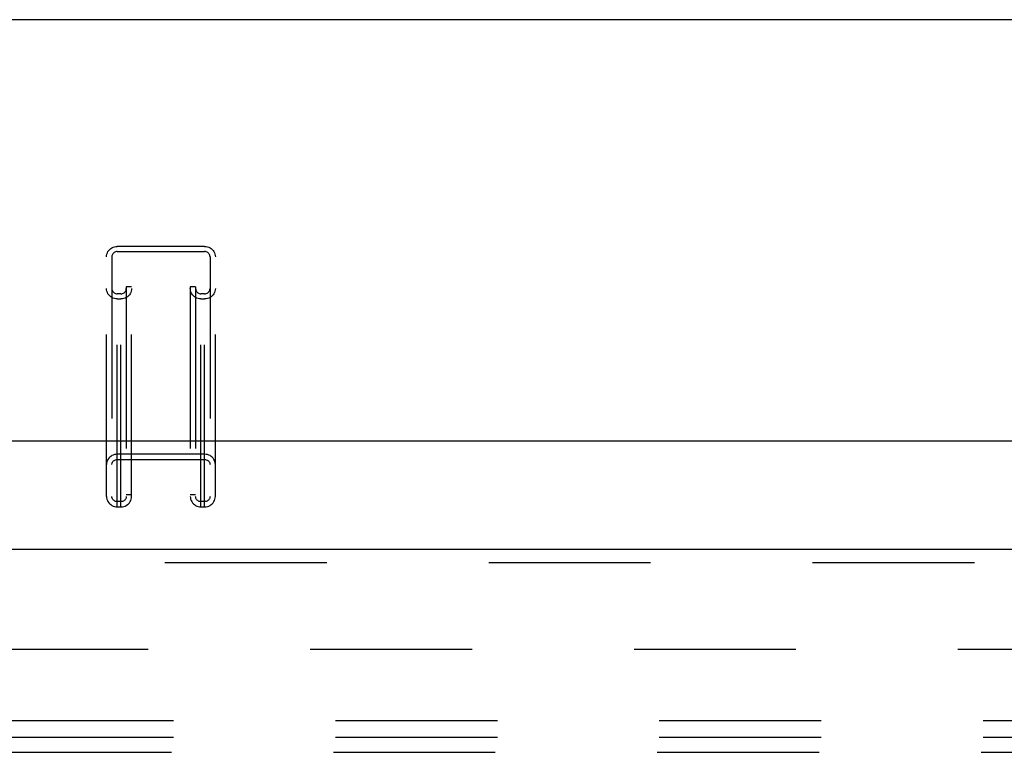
# Model space of a CAD drawing. Header units: inches. Extents: x 0 to 220, y 0 to 142.
# Tile 67 of 76: x 76.99 to 84.34, y 104.07 to 109.55. Entities that reach past the tile are written whole.
import ezdxf

# ---------------------------------------------------------------- set-up
doc = ezdxf.new("R2010")
doc.units = ezdxf.units.IN
doc.header["$LTSCALE"] = 12.090517
doc.header["$MEASUREMENT"] = 0
doc.linetypes.add('HIDDEN', pattern=[0.2, 0.1, -0.1])
doc.layers.get('0').update_dxf_attribs({"linetype": 'CONTINUOUS'})
for name, color, linetype in [('DEFAULT_2', 8, 'HIDDEN'), ('RIGHT_DOOR_ASSEMBLY', 7, 'CONTINUOUS'), ('SUBPANEL', 7, 'CONTINUOUS')]:
    doc.layers.add(name, color=color, linetype=linetype)

msp = doc.modelspace()

# ---------------------------------------------------------------- linework, layer by layer
at = {"color": 7, "linetype": 'Continuous'}
for p, q in [((96.6366, 109.5456), (41.4566, 109.5456)), ((40.5835, 106.3998), (97.5097, 106.3998))]:
    msp.add_line(p, q, dxfattribs=at)
at = {"layer": 'DEFAULT_2', "color": 8, "linetype": 'HIDDEN'}
for p, q in [((77.7204, 105.9069), (77.7204, 107.8522)), ((78.3729, 107.8522), (77.7204, 107.8522)), ((78.3729, 105.9069), (78.3729, 107.8522)), ((77.6404, 105.9842), (77.6404, 107.7749)), ((77.6804, 107.7749), (77.6804, 105.9842)), ((77.7204, 107.8136), (78.3729, 107.8136)), ((78.4129, 107.7749), (78.4129, 105.9842)), ((78.4529, 105.9842), (78.4529, 107.7749)), ((77.7479, 107.4984), (77.7204, 107.4984)), ((77.7479, 105.9069), (77.7479, 107.4984)), ((77.7879, 107.5504), (77.7879, 105.9842)), ((77.8279, 107.5504), (77.7879, 107.5504)), ((77.8279, 105.9842), (77.8279, 107.5504)), ((78.2654, 107.5504), (78.2654, 105.9842)), ((78.3054, 107.5504), (78.2654, 107.5504)), ((78.3054, 107.5504), (78.3054, 105.9842)), ((78.3454, 105.9069), (78.3454, 107.4984)), ((78.3729, 107.4984), (78.3454, 107.4984)), ((77.7204, 107.4598), (77.7479, 107.4598)), ((78.3454, 107.4598), (78.3729, 107.4598)), ((78.3729, 106.2993), (77.7204, 106.2993)), ((77.7204, 106.2607), (78.3729, 106.2607)), ((77.7479, 105.9455), (77.7204, 105.9455)), ((77.8279, 105.9975), (77.7879, 105.9975)), ((78.3054, 105.9975), (78.2654, 105.9975)), ((78.3729, 105.9455), (78.3454, 105.9455)), ((77.7204, 105.9069), (77.7479, 105.9069)), ((78.3454, 105.9069), (78.3729, 105.9069)), ((97.2966, 104.8412), (70.6926, 104.8412))]:
    msp.add_line(p, q, dxfattribs=at)
for points in [[(77.6404, 107.7749), (77.6411, 107.7851), (77.6431, 107.7949), (77.6465, 107.8045), (77.6511, 107.8136), (77.6569, 107.822), (77.6638, 107.8296), (77.6717, 107.8362), (77.6804, 107.8419), (77.6898, 107.8463), (77.6997, 107.8496), (77.7099, 107.8515), (77.7204, 107.8522)], [(78.3729, 107.8522), (78.3834, 107.8515), (78.3936, 107.8496), (78.4035, 107.8463), (78.4129, 107.8419), (78.4216, 107.8362), (78.4295, 107.8296), (78.4364, 107.822), (78.4422, 107.8136), (78.4468, 107.8045), (78.4502, 107.7949), (78.4522, 107.7851), (78.4529, 107.7749)], [(77.7204, 107.8136), (77.7141, 107.8131), (77.708, 107.8117), (77.7022, 107.8094), (77.6969, 107.8062), (77.6921, 107.8023), (77.688, 107.7977), (77.6848, 107.7925), (77.6824, 107.7869), (77.6809, 107.7811), (77.6804, 107.7749)], [(78.4129, 107.7749), (78.4124, 107.7811), (78.4109, 107.7869), (78.4085, 107.7925), (78.4053, 107.7977), (78.4012, 107.8023), (78.3964, 107.8062), (78.3911, 107.8094), (78.3853, 107.8117), (78.3792, 107.8131), (78.3729, 107.8136)], [(77.7204, 107.4598), (77.7099, 107.4605), (77.6997, 107.4624), (77.6898, 107.4657), (77.6804, 107.4702), (77.6717, 107.4758), (77.6638, 107.4824), (77.6569, 107.49), (77.6511, 107.4984), (77.6465, 107.5075), (77.6431, 107.5171), (77.6411, 107.5269), (77.6404, 107.5371)], [(77.6804, 107.5371), (77.6809, 107.531), (77.6824, 107.5251), (77.6848, 107.5195), (77.688, 107.5144), (77.6921, 107.5098), (77.6969, 107.5058), (77.7022, 107.5027), (77.708, 107.5003), (77.7141, 107.4989), (77.7204, 107.4984)], [(77.8279, 107.5371), (77.8272, 107.5269), (77.8252, 107.5171), (77.8218, 107.5075), (77.8172, 107.4984), (77.8114, 107.49), (77.8045, 107.4824), (77.7966, 107.4758), (77.7879, 107.4702), (77.7785, 107.4657), (77.7686, 107.4624), (77.7584, 107.4605), (77.7479, 107.4598)], [(77.7479, 107.4984), (77.7542, 107.4989), (77.7603, 107.5003), (77.7661, 107.5027), (77.7714, 107.5058), (77.7762, 107.5098), (77.7803, 107.5144), (77.7835, 107.5195), (77.7859, 107.5251), (77.7874, 107.531), (77.7879, 107.5371)], [(78.3454, 107.4598), (78.3349, 107.4605), (78.3247, 107.4624), (78.3148, 107.4657), (78.3054, 107.4702), (78.2967, 107.4758), (78.2888, 107.4824), (78.2819, 107.49), (78.2761, 107.4984), (78.2715, 107.5075), (78.2681, 107.5171), (78.2661, 107.5269), (78.2654, 107.5371)], [(78.3054, 107.5371), (78.3059, 107.531), (78.3074, 107.5251), (78.3098, 107.5195), (78.313, 107.5144), (78.3171, 107.5098), (78.3219, 107.5058), (78.3272, 107.5027), (78.333, 107.5003), (78.3391, 107.4989), (78.3454, 107.4984)], [(78.4529, 107.5371), (78.4522, 107.5269), (78.4502, 107.5171), (78.4468, 107.5075), (78.4422, 107.4984), (78.4364, 107.49), (78.4295, 107.4824), (78.4216, 107.4758), (78.4129, 107.4702), (78.4035, 107.4657), (78.3936, 107.4624), (78.3834, 107.4605), (78.3729, 107.4598)], [(78.3729, 107.4984), (78.3792, 107.4989), (78.3853, 107.5003), (78.3911, 107.5027), (78.3964, 107.5058), (78.4012, 107.5098), (78.4053, 107.5144), (78.4085, 107.5195), (78.4109, 107.5251), (78.4124, 107.531), (78.4129, 107.5371)], [(77.7204, 106.2993), (77.7099, 106.2986), (77.6997, 106.2967), (77.6898, 106.2934), (77.6804, 106.289), (77.6717, 106.2833), (77.6638, 106.2767), (77.6569, 106.2691), (77.6511, 106.2607), (77.6465, 106.2516), (77.6431, 106.242), (77.6411, 106.2322), (77.6404, 106.222)], [(77.6804, 106.222), (77.6809, 106.2281), (77.6824, 106.234), (77.6848, 106.2396), (77.688, 106.2447), (77.6921, 106.2493), (77.6969, 106.2533), (77.7022, 106.2564), (77.708, 106.2588), (77.7141, 106.2602), (77.7204, 106.2607)], [(78.4529, 106.222), (78.4522, 106.2322), (78.4502, 106.242), (78.4468, 106.2516), (78.4422, 106.2607), (78.4364, 106.2691), (78.4295, 106.2767), (78.4216, 106.2833), (78.4129, 106.289), (78.4035, 106.2934), (78.3936, 106.2967), (78.3834, 106.2986), (78.3729, 106.2993)], [(78.3729, 106.2607), (78.3792, 106.2602), (78.3853, 106.2588), (78.3911, 106.2564), (78.3964, 106.2533), (78.4012, 106.2493), (78.4053, 106.2447), (78.4085, 106.2396), (78.4109, 106.234), (78.4124, 106.2281), (78.4129, 106.222)], [(77.6404, 105.9842), (77.6411, 105.974), (77.6431, 105.9642), (77.6465, 105.9546), (77.6511, 105.9455), (77.6569, 105.9371), (77.6638, 105.9295), (77.6717, 105.9229), (77.6804, 105.9172), (77.6898, 105.9128), (77.6997, 105.9095), (77.7099, 105.9076), (77.7204, 105.9069)], [(77.7204, 105.9455), (77.7141, 105.946), (77.708, 105.9474), (77.7022, 105.9498), (77.6969, 105.9529), (77.6921, 105.9569), (77.688, 105.9615), (77.6848, 105.9666), (77.6824, 105.9722), (77.6809, 105.9781), (77.6804, 105.9842)], [(77.7879, 105.9842), (77.7874, 105.9781), (77.7859, 105.9722), (77.7835, 105.9666), (77.7803, 105.9615), (77.7762, 105.9569), (77.7714, 105.9529), (77.7661, 105.9498), (77.7603, 105.9474), (77.7542, 105.946), (77.7479, 105.9455)], [(77.7479, 105.9069), (77.7584, 105.9076), (77.7686, 105.9095), (77.7785, 105.9128), (77.7879, 105.9172), (77.7966, 105.9229), (77.8045, 105.9295), (77.8114, 105.9371), (77.8172, 105.9455), (77.8218, 105.9546), (77.8252, 105.9642), (77.8272, 105.974), (77.8279, 105.9842)], [(78.2654, 105.9842), (78.2661, 105.974), (78.2681, 105.9642), (78.2715, 105.9546), (78.2761, 105.9455), (78.2819, 105.9371), (78.2888, 105.9295), (78.2967, 105.9229), (78.3054, 105.9172), (78.3148, 105.9128), (78.3247, 105.9095), (78.3349, 105.9076), (78.3454, 105.9069)], [(78.3454, 105.9455), (78.3391, 105.946), (78.333, 105.9474), (78.3272, 105.9498), (78.3219, 105.9529), (78.3171, 105.9569), (78.313, 105.9615), (78.3098, 105.9666), (78.3074, 105.9722), (78.3059, 105.9781), (78.3054, 105.9842)], [(78.4129, 105.9842), (78.4124, 105.9781), (78.4109, 105.9722), (78.4085, 105.9666), (78.4053, 105.9615), (78.4012, 105.9569), (78.3964, 105.9529), (78.3911, 105.9498), (78.3853, 105.9474), (78.3792, 105.946), (78.3729, 105.9455)], [(78.3729, 105.9069), (78.3834, 105.9076), (78.3936, 105.9095), (78.4035, 105.9128), (78.4129, 105.9172), (78.4216, 105.9229), (78.4295, 105.9295), (78.4364, 105.9371), (78.4422, 105.9455), (78.4468, 105.9546), (78.4502, 105.9642), (78.4522, 105.974), (78.4529, 105.9842)]]:
    msp.add_lwpolyline(points, dxfattribs=at)
at = {"layer": 'RIGHT_DOOR_ASSEMBLY', "color": 3, "linetype": 'Continuous'}
msp.add_line((70.0261, 105.5912), (98.6296, 105.5912), dxfattribs=at)
at = {"layer": 'RIGHT_DOOR_ASSEMBLY', "color": 8, "linetype": 'HIDDEN'}
msp.add_line((98.6296, 105.4872), (70.0261, 105.4872), dxfattribs=at)
at = {"layer": 'SUBPANEL', "color": 8, "linetype": 'HIDDEN'}
for p, q in [((43.0779, 104.3099), (95.0154, 104.3099)), ((43.0779, 104.1849), (95.0154, 104.1849)), ((43.0623, 104.0729), (95.031, 104.0729))]:
    msp.add_line(p, q, dxfattribs=at)

doc.saveas('drawing.dxf')
